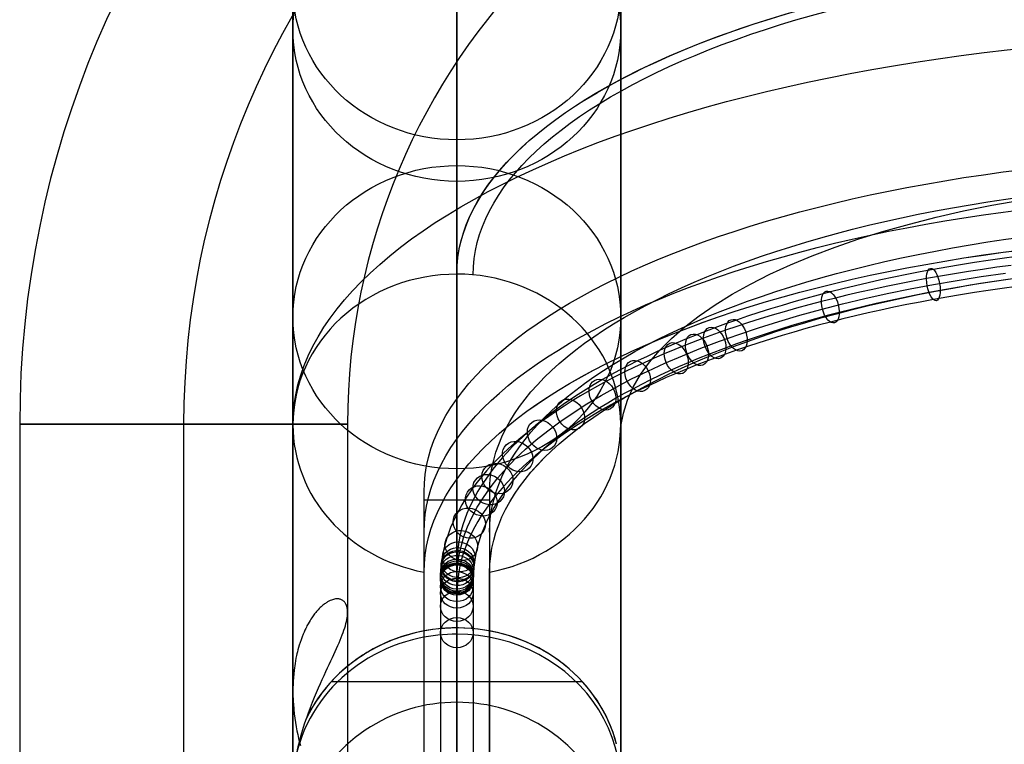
# Model space of a CAD drawing. Extents: x 5734 to 6364, y 72 to 847.
# Tile 15 of 26: x 5734 to 5824, y 728 to 794. Entities that reach past the tile are written whole.
import ezdxf

# ---------------------------------------------------------------- set-up
doc = ezdxf.new("R2010")
doc.units = 0
for name, color, linetype in [('MIDOLLINO', 7, 'CONTINUOUS'), ('PAGLIA', 7, 'CONTINUOUS'), ('PREDEFINITO', 7, 'CONTINUOUS')]:
    doc.layers.add(name, color=color, linetype=linetype)

msp = doc.modelspace()

# ---------------------------------------------------------------- linework, layer by layer
at = {"layer": 'MIDOLLINO'}
for p, q in [((5822.982, 772.264, 621.203), (5821.712, 772.069, 620.753)), ((5824.26, 772.448, 621.632), (5822.982, 772.264, 621.203)), ((5825.547, 772.624, 622.039), (5824.26, 772.448, 621.632)), ((5817.96, 771.433, 619.278), (5816.742, 771.205, 618.75)), ((5819.201, 771.654, 619.79), (5817.96, 771.433, 619.278)), ((5820.452, 771.866, 620.282), (5819.201, 771.654, 619.79)), ((5821.16, 771.245, 622.628), (5819.874, 771.037, 622.147)), ((5821.712, 772.069, 620.753), (5820.452, 771.866, 620.282)), ((5822.455, 771.442, 623.087), (5821.16, 771.245, 622.628)), ((5823.759, 771.631, 623.524), (5822.455, 771.442, 623.087)), ((5825.071, 771.81, 623.939), (5823.759, 771.631, 623.524)), ((5813.152, 770.471, 617.048), (5811.979, 770.21, 616.442)), ((5814.338, 770.725, 617.635), (5813.152, 770.471, 617.048)), ((5815.534, 770.969, 618.203), (5814.338, 770.725, 617.635)), ((5816.089, 770.363, 620.585), (5814.858, 770.122, 620.026)), ((5816.742, 771.205, 618.75), (5815.534, 770.969, 618.203)), ((5817.332, 770.595, 621.123), (5816.089, 770.363, 620.585)), ((5818.598, 770.821, 621.646), (5817.332, 770.595, 621.123)), ((5819.874, 771.037, 622.147), (5818.598, 770.821, 621.646)), ((5823.509, 770.33, 620.508), (5822.265, 770.14, 620.067)), ((5824.762, 770.511, 620.928), (5823.509, 770.33, 620.508)), ((5809.668, 769.662, 615.171), (5808.532, 769.375, 614.508)), ((5810.817, 769.94, 615.816), (5809.668, 769.662, 615.171)), ((5811.979, 770.21, 616.442), (5810.817, 769.94, 615.816)), ((5812.428, 769.614, 618.849), (5811.231, 769.347, 618.23)), ((5813.637, 769.873, 619.448), (5812.428, 769.614, 618.849)), ((5814.858, 770.122, 620.026), (5813.637, 769.873, 619.448)), ((5818.587, 769.516, 618.621), (5817.394, 769.293, 618.104)), ((5819.804, 769.733, 619.123), (5818.587, 769.516, 618.621)), ((5821.03, 769.941, 619.605), (5819.804, 769.733, 619.123)), ((5822.265, 770.14, 620.067), (5821.03, 769.941, 619.605)), ((5822.982, 769.509, 622.391), (5821.712, 769.315, 621.942)), ((5824.26, 769.694, 622.82), (5822.982, 769.509, 622.391)), ((5825.547, 769.87, 623.227), (5824.26, 769.694, 622.82)), ((5806.295, 768.778, 613.122), (5805.197, 768.467, 612.402)), ((5807.407, 769.08, 613.824), (5806.295, 768.778, 613.122)), ((5808.532, 769.375, 614.508), (5807.407, 769.08, 613.824)), ((5808.874, 768.788, 616.934), (5807.715, 768.496, 616.257)), ((5810.047, 769.072, 617.592), (5808.874, 768.788, 616.934)), ((5811.231, 769.347, 618.23), (5810.047, 769.072, 617.592)), ((5813.876, 768.574, 616.436), (5812.726, 768.317, 615.842)), ((5815.038, 768.822, 617.011), (5813.876, 768.574, 616.436)), ((5816.21, 769.062, 617.568), (5815.038, 768.822, 617.011)), ((5817.394, 769.293, 618.104), (5816.21, 769.062, 617.568)), ((5817.96, 768.678, 620.466), (5816.742, 768.451, 619.939)), ((5819.201, 768.9, 620.979), (5817.96, 768.678, 620.466)), ((5820.452, 769.112, 621.471), (5819.201, 768.9, 620.979)), ((5821.712, 769.315, 621.942), (5820.452, 769.112, 621.471)), ((5803.045, 767.822, 610.907), (5801.991, 767.488, 610.133)), ((5804.114, 768.148, 611.663), (5803.045, 767.822, 610.907)), ((5805.197, 768.467, 612.402), (5804.114, 768.148, 611.663)), ((5805.434, 767.887, 614.844), (5804.314, 767.57, 614.109)), ((5806.568, 768.196, 615.56), (5805.434, 767.887, 614.844)), ((5807.715, 768.496, 616.257), (5806.568, 768.196, 615.56)), ((5810.462, 767.78, 614.597), (5809.348, 767.5, 613.946)), ((5811.588, 768.053, 615.229), (5810.462, 767.78, 614.597)), ((5812.726, 768.317, 615.842), (5811.588, 768.053, 615.229)), ((5813.152, 767.717, 618.237), (5811.979, 767.455, 617.63)), ((5814.338, 767.97, 618.824), (5813.152, 767.717, 618.237)), ((5815.534, 768.215, 619.391), (5814.338, 767.97, 618.824)), ((5816.742, 768.451, 619.939), (5815.534, 768.215, 619.391)), ((5799.93, 766.798, 608.534), (5798.933, 766.446, 607.718)), ((5800.953, 767.147, 609.342), (5799.93, 766.798, 608.534)), ((5801.991, 767.488, 610.133), (5800.953, 767.147, 609.342)), ((5802.119, 766.912, 612.585), (5801.044, 766.572, 611.795)), ((5803.209, 767.245, 613.356), (5802.119, 766.912, 612.585)), ((5804.314, 767.57, 614.109), (5803.209, 767.245, 613.356)), ((5807.156, 766.914, 612.588), (5806.08, 766.609, 611.882)), ((5808.246, 767.211, 613.276), (5807.156, 766.914, 612.588)), ((5809.348, 767.5, 613.946), (5808.246, 767.211, 613.276)), ((5809.668, 766.907, 616.36), (5808.532, 766.621, 615.696)), ((5810.817, 767.185, 617.004), (5809.668, 766.907, 616.36)), ((5811.979, 767.455, 617.63), (5810.817, 767.185, 617.004)), ((5797.952, 766.087, 606.885), (5796.321, 765.461, 605.433)), ((5798.941, 765.868, 610.164), (5797.924, 765.509, 609.331)), ((5798.933, 766.446, 607.718), (5797.952, 766.087, 606.885)), ((5799.985, 766.224, 610.989), (5798.941, 765.868, 610.164)), ((5801.044, 766.572, 611.795), (5799.985, 766.224, 610.989)), ((5803.971, 765.977, 610.418), (5802.938, 765.65, 609.66)), ((5805.019, 766.297, 611.159), (5803.971, 765.977, 610.418)), ((5806.08, 766.609, 611.882), (5805.019, 766.297, 611.159)), ((5806.295, 766.023, 614.31), (5805.197, 765.712, 613.59)), ((5807.407, 766.326, 615.012), (5806.295, 766.023, 614.31)), ((5808.532, 766.621, 615.696), (5807.407, 766.326, 615.012)), ((5795.367, 765.076, 604.541), (5794.429, 764.685, 603.634)), ((5796.924, 765.142, 608.482), (5795.261, 764.504, 607.001)), ((5796.321, 765.461, 605.433), (5795.367, 765.076, 604.541)), ((5797.924, 765.509, 609.331), (5796.924, 765.142, 608.482)), ((5800.918, 764.974, 608.092), (5799.941, 764.629, 607.292)), ((5801.921, 765.316, 608.884), (5800.918, 764.974, 608.092)), ((5802.938, 765.65, 609.66), (5801.921, 765.316, 608.884)), ((5803.045, 765.067, 612.095), (5801.991, 764.734, 611.322)), ((5804.114, 765.394, 612.852), (5803.045, 765.067, 612.095)), ((5805.197, 765.712, 613.59), (5804.114, 765.394, 612.852)), ((5793.519, 764.291, 602.721), (5792.626, 763.89, 601.793)), ((5794.288, 764.111, 606.092), (5793.332, 763.713, 605.168)), ((5794.429, 764.685, 603.634), (5793.519, 764.291, 602.721)), ((5795.261, 764.504, 607.001), (5794.288, 764.111, 606.092)), ((5798.98, 764.277, 606.476), (5797.382, 763.663, 605.053)), ((5799.93, 764.044, 609.723), (5798.933, 763.692, 608.906)), ((5799.941, 764.629, 607.292), (5798.98, 764.277, 606.476)), ((5800.953, 764.392, 610.531), (5799.93, 764.044, 609.723)), ((5801.991, 764.734, 611.322), (5800.953, 764.392, 610.531)), ((5791.752, 763.483, 600.85), (5790.897, 763.07, 599.892)), ((5792.403, 763.311, 604.236), (5791.493, 762.902, 603.289)), ((5792.626, 763.89, 601.793), (5791.752, 763.483, 600.85)), ((5793.332, 763.713, 605.168), (5792.403, 763.311, 604.236)), ((5796.446, 763.286, 604.179), (5795.527, 762.902, 603.29)), ((5797.952, 763.332, 608.073), (5796.321, 762.706, 606.621)), ((5797.382, 763.663, 605.053), (5796.446, 763.286, 604.179)), ((5798.933, 763.692, 608.906), (5797.952, 763.332, 608.073)), ((5789.249, 762.228, 597.939), (5788.454, 761.798, 596.941)), ((5790.063, 762.652, 598.922), (5789.249, 762.228, 597.939)), ((5790.601, 762.487, 602.327), (5789.728, 762.066, 601.349)), ((5790.897, 763.07, 599.892), (5790.063, 762.652, 598.922)), ((5791.493, 762.902, 603.289), (5790.601, 762.487, 602.327)), ((5794.634, 762.516, 602.394), (5793.759, 762.124, 601.485)), ((5795.367, 762.321, 605.73), (5794.429, 761.93, 604.823)), ((5795.527, 762.902, 603.29), (5794.634, 762.516, 602.394)), ((5796.321, 762.706, 606.621), (5795.367, 762.321, 605.73)), ((5787.68, 761.362, 595.931), (5786.917, 760.916, 594.897)), ((5788.454, 761.798, 596.941), (5787.68, 761.362, 595.931)), ((5788.877, 761.639, 600.36), (5788.046, 761.206, 599.356)), ((5789.728, 762.066, 601.349), (5788.877, 761.639, 600.36)), ((5792.066, 761.321, 599.623), (5791.249, 760.911, 598.673)), ((5792.903, 761.725, 600.561), (5792.066, 761.321, 599.623)), ((5793.519, 761.536, 603.909), (5792.626, 761.136, 602.981)), ((5793.759, 762.124, 601.485), (5792.903, 761.725, 600.561)), ((5794.429, 761.93, 604.823), (5793.519, 761.536, 603.909)), ((5786.175, 760.464, 593.851), (5785.453, 760.008, 592.792)), ((5786.917, 760.916, 594.897), (5786.175, 760.464, 593.851)), ((5787.235, 760.767, 598.339), (5786.445, 760.322, 597.308)), ((5788.046, 761.206, 599.356), (5787.235, 760.767, 598.339)), ((5790.451, 760.495, 597.709), (5789.673, 760.074, 596.733)), ((5791.249, 760.911, 598.673), (5790.451, 760.495, 597.709)), ((5791.752, 760.729, 602.038), (5790.897, 760.316, 601.08)), ((5792.626, 761.136, 602.981), (5791.752, 760.729, 602.038)), ((5784.752, 759.546, 591.722), (5784.068, 759.078, 590.637)), ((5785.453, 760.008, 592.792), (5784.752, 759.546, 591.722)), ((5785.667, 759.867, 596.253), (5784.911, 759.407, 595.186)), ((5786.445, 760.322, 597.308), (5785.667, 759.867, 596.253)), ((5788.914, 759.647, 595.743), (5788.166, 759.21, 594.729)), ((5789.673, 760.074, 596.733), (5788.914, 759.647, 595.743)), ((5790.063, 759.897, 600.11), (5789.249, 759.473, 599.127)), ((5790.897, 760.316, 601.08), (5790.063, 759.897, 600.11)), ((5783.406, 758.605, 589.541), (5782.765, 758.128, 588.434)), ((5784.068, 759.078, 590.637), (5783.406, 758.605, 589.541)), ((5784.175, 758.941, 594.107), (5783.46, 758.471, 593.016)), ((5784.911, 759.407, 595.186), (5784.175, 758.941, 594.107)), ((5787.439, 758.767, 593.703), (5786.731, 758.319, 592.665)), ((5787.68, 758.607, 597.119), (5786.917, 758.161, 596.085)), ((5788.166, 759.21, 594.729), (5787.439, 758.767, 593.703)), ((5788.454, 759.043, 598.13), (5787.68, 758.607, 597.119)), ((5789.249, 759.473, 599.127), (5788.454, 759.043, 598.13)), ((5782.763, 757.993, 591.91), (5782.088, 757.511, 590.792)), ((5782.765, 758.128, 588.434), (5782.147, 757.645, 587.316)), ((5783.46, 758.471, 593.016), (5782.763, 757.993, 591.91)), ((5786.044, 757.867, 591.616), (5785.374, 757.408, 590.552)), ((5786.175, 757.71, 595.039), (5785.453, 757.253, 593.98)), ((5786.731, 758.319, 592.665), (5786.044, 757.867, 591.616)), ((5786.917, 758.161, 596.085), (5786.175, 757.71, 595.039)), ((5781.434, 757.024, 589.663), (5780.803, 756.532, 588.523)), ((5781.556, 757.163, 586.198), (5780.987, 756.676, 585.07)), ((5782.088, 757.511, 590.792), (5781.434, 757.024, 589.663)), ((5782.147, 757.645, 587.316), (5781.556, 757.163, 586.198)), ((5784.724, 756.944, 589.478), (5784.096, 756.476, 588.393)), ((5785.374, 757.408, 590.552), (5784.724, 756.944, 589.478)), ((5785.453, 757.253, 593.98), (5784.752, 756.791, 592.91)), ((5780.2, 756.04, 587.382), (5779.62, 755.544, 586.231)), ((5780.442, 756.186, 583.932), (5779.919, 755.691, 582.786)), ((5780.803, 756.532, 588.523), (5780.2, 756.04, 587.382)), ((5780.987, 756.676, 585.07), (5780.442, 756.186, 583.932)), ((5783.49, 756.004, 587.298), (5782.911, 755.531, 586.202)), ((5784.068, 756.323, 591.825), (5783.406, 755.85, 590.729)), ((5784.096, 756.476, 588.393), (5783.49, 756.004, 587.298)), ((5784.752, 756.791, 592.91), (5784.068, 756.323, 591.825)), ((5779.063, 755.043, 585.07), (5778.53, 754.538, 583.9)), ((5779.42, 755.194, 581.634), (5778.945, 754.694, 580.474)), ((5779.62, 755.544, 586.231), (5779.063, 755.043, 585.07)), ((5779.919, 755.691, 582.786), (5779.42, 755.194, 581.634)), ((5782.354, 755.055, 585.097), (5781.82, 754.574, 583.983)), ((5782.765, 755.373, 589.622), (5782.147, 754.891, 588.505)), ((5782.911, 755.531, 586.202), (5782.354, 755.055, 585.097)), ((5783.406, 755.85, 590.729), (5782.765, 755.373, 589.622)), ((5778.53, 754.538, 583.9), (5778.021, 754.031, 582.725)), ((5778.493, 754.19, 579.306), (5778.063, 753.683, 578.13)), ((5778.945, 754.694, 580.474), (5778.493, 754.19, 579.306)), ((5781.556, 754.408, 587.386), (5780.987, 753.922, 586.258)), ((5781.82, 754.574, 583.983), (5781.308, 754.09, 582.86)), ((5782.147, 754.891, 588.505), (5781.556, 754.408, 587.386)), ((5777.536, 753.52, 581.541), (5777.075, 753.007, 580.35)), ((5778.021, 754.031, 582.725), (5777.536, 753.52, 581.541)), ((5778.063, 753.683, 578.13), (5777.654, 753.17, 576.941)), ((5780.442, 753.431, 585.121), (5779.919, 752.937, 583.974)), ((5780.82, 753.603, 581.731), (5780.354, 753.112, 580.595)), ((5780.987, 753.922, 586.258), (5780.442, 753.431, 585.121)), ((5781.308, 754.09, 582.86), (5780.82, 753.603, 581.731)), ((5776.637, 752.49, 579.151), (5776.22, 751.967, 577.939)), ((5777.267, 752.654, 575.745), (5776.579, 751.64, 573.395)), ((5777.075, 753.007, 580.35), (5776.637, 752.49, 579.151)), ((5777.654, 753.17, 576.941), (5777.267, 752.654, 575.745)), ((5779.42, 752.44, 582.822), (5778.945, 751.939, 581.662)), ((5779.919, 752.937, 583.974), (5779.42, 752.44, 582.822)), ((5779.911, 752.619, 579.45), (5779.489, 752.122, 578.298)), ((5780.354, 753.112, 580.595), (5779.911, 752.619, 579.45)), ((5775.826, 751.441, 576.72), (5775.124, 750.407, 574.324)), ((5776.22, 751.967, 577.939), (5775.826, 751.441, 576.72)), ((5776.579, 751.64, 573.395), (5776.271, 751.135, 572.224)), ((5778.493, 751.435, 580.494), (5778.063, 750.928, 579.319)), ((5778.945, 751.939, 581.662), (5778.493, 751.435, 580.494)), ((5779.088, 751.618, 577.132), (5778.709, 751.112, 575.959)), ((5779.489, 752.122, 578.298), (5779.088, 751.618, 577.132)), ((5775.986, 750.627, 571.047), (5775.724, 750.118, 569.866)), ((5776.271, 751.135, 572.224), (5775.986, 750.627, 571.047)), ((5778.063, 750.928, 579.319), (5777.654, 750.415, 578.129)), ((5778.709, 751.112, 575.959), (5778.034, 750.119, 573.655)), ((5774.81, 749.892, 573.129), (5774.519, 749.374, 571.929)), ((5775.124, 750.407, 574.324), (5774.81, 749.892, 573.129)), ((5775.484, 749.607, 568.681), (5775.268, 749.095, 567.495)), ((5775.724, 750.118, 569.866), (5775.484, 749.607, 568.681)), ((5777.267, 749.899, 576.933), (5776.579, 748.886, 574.584)), ((5777.654, 750.415, 578.129), (5777.267, 749.899, 576.933)), ((5777.733, 749.623, 572.507), (5777.453, 749.126, 571.354)), ((5778.034, 750.119, 573.655), (5777.733, 749.623, 572.507)), ((5774.251, 748.854, 570.724), (5774.007, 748.333, 569.515)), ((5774.519, 749.374, 571.929), (5774.251, 748.854, 570.724)), ((5775.268, 749.095, 567.495), (5775.075, 748.582, 566.305)), ((5776.579, 748.886, 574.584), (5776.271, 748.38, 573.412)), ((5777.453, 749.126, 571.354), (5777.196, 748.627, 570.197)), ((5773.786, 747.81, 568.304), (5773.589, 747.287, 567.09)), ((5774.007, 748.333, 569.515), (5773.786, 747.81, 568.304)), ((5774.905, 748.067, 565.112), (5774.758, 747.552, 563.917)), ((5775.075, 748.582, 566.305), (5774.905, 748.067, 565.112)), ((5775.986, 747.873, 572.235), (5775.724, 747.363, 571.054)), ((5776.271, 748.38, 573.412), (5775.986, 747.873, 572.235)), ((5776.961, 748.126, 569.036), (5776.749, 747.625, 567.874)), ((5777.196, 748.627, 570.197), (5776.961, 748.126, 569.036)), ((5773.589, 747.287, 567.09), (5773.416, 746.762, 565.873)), ((5774.634, 747.032, 562.712), (5774.532, 746.511, 561.506)), ((5774.758, 747.552, 563.917), (5774.634, 747.032, 562.712)), ((5775.724, 747.363, 571.054), (5775.484, 746.852, 569.87)), ((5776.56, 747.122, 566.709), (5776.394, 746.618, 565.54)), ((5776.749, 747.625, 567.874), (5776.56, 747.122, 566.709)), ((5773.266, 746.236, 564.654), (5773.139, 745.705, 563.424)), ((5773.416, 746.762, 565.873), (5773.266, 746.236, 564.654)), ((5774.532, 746.511, 561.506), (5774.41, 745.606, 559.407)), ((5775.268, 746.34, 568.683), (5775.075, 745.827, 567.493)), ((5775.484, 746.852, 569.87), (5775.268, 746.34, 568.683)), ((5776.25, 746.113, 564.369), (5776.128, 745.604, 563.188)), ((5776.394, 746.618, 565.54), (5776.25, 746.113, 564.369)), ((5773.036, 745.175, 562.194), (5772.911, 744.251, 560.053)), ((5773.139, 745.705, 563.424), (5773.036, 745.175, 562.194)), ((5774.41, 745.606, 559.407), (5774.357, 744.498, 556.839)), ((5774.905, 745.313, 566.301), (5774.758, 744.797, 565.105)), ((5775.075, 745.827, 567.493), (5774.905, 745.313, 566.301)), ((5776.029, 745.093, 562.006), (5775.909, 744.206, 559.949)), ((5776.128, 745.604, 563.188), (5776.029, 745.093, 562.006)), ((5772.911, 744.251, 560.053), (5772.857, 743.124, 557.44)), ((5774.357, 744.498, 556.839), (5774.354, 635.919, 305.136)), ((5774.634, 744.277, 563.901), (5774.532, 743.757, 562.694)), ((5774.758, 744.797, 565.105), (5774.634, 744.277, 563.901)), ((5775.909, 744.206, 559.949), (5775.857, 743.118, 557.426)), ((5774.532, 743.757, 562.694), (5774.41, 742.851, 560.595)), ((5772.857, 743.124, 557.44), (5772.854, 634.542, 305.731)), ((5774.41, 742.851, 560.595), (5774.357, 741.744, 558.027)), ((5775.857, 743.118, 557.426), (5775.854, 634.542, 305.731)), ((5774.357, 741.744, 558.027), (5774.354, 633.164, 306.325))]:
    msp.add_line(p, q, dxfattribs=at)
at = {"layer": 'MIDOLLINO', "extrusion": (0.908219, 0.165764, 0.384266)}
msp.add_circle((-287.071, -1680.161, 5649.826), 1.5, dxfattribs=at)
at = {"layer": 'MIDOLLINO', "extrusion": (0.838916, 0.21558, 0.499746)}
msp.add_circle((-701.844, -2374.186, 5345.827), 1.5, dxfattribs=at)
at = {"layer": 'MIDOLLINO', "extrusion": (0.752138, 0.26103, 0.605105)}
msp.add_circle((-1178.494, -2982.473, 4930.73), 1.5, dxfattribs=at)
at = {"layer": 'MIDOLLINO', "extrusion": (0.728227, 0.271459, 0.629282)}
msp.add_circle((-1308.613, -3114.708, 4812.087), 1.5, dxfattribs=at)
at = {"layer": 'MIDOLLINO', "extrusion": (0.681813, 0.289755, 0.671694)}
msp.add_circle((-1563.83, -3334.936, 4577.748), 1.5, dxfattribs=at)
at = {"layer": 'MIDOLLINO', "extrusion": (0.707384, 0.279973, 0.649018)}
msp.add_circle((-1422.646, -3219.358, 4707.467), 1.5, dxfattribs=at)
at = {"layer": 'MIDOLLINO', "extrusion": (0.626873, 0.308607, 0.715396)}
msp.add_circle((-1874.327, -3537.908, 4294.805), 1.5, dxfattribs=at)
at = {"layer": 'MIDOLLINO', "extrusion": (0.568222, 0.325938, 0.755571)}
msp.add_circle((-2220.513, -3688.211, 3987.113), 1.5, dxfattribs=at)
at = {"layer": 'MIDOLLINO', "extrusion": (0.50821, 0.341131, 0.790792)}
msp.add_circle((-2594.491, -3769.806, 3666.905), 1.5, dxfattribs=at)
at = {"layer": 'MIDOLLINO', "extrusion": (0.444835, 0.354749, 0.822359)}
msp.add_circle((-3013.865, -3770.857, 3323.862), 1.5, dxfattribs=at)
at = {"layer": 'MIDOLLINO', "extrusion": (0.377643, 0.366766, 0.850217)}
msp.add_circle((-3485.755, -3664.955, 2955.401), 1.5, dxfattribs=at)
at = {"layer": 'MIDOLLINO', "extrusion": (0.309738, 0.376617, 0.873053)}
msp.add_circle((-3984.825, -3429.37, 2578.274), 1.5, dxfattribs=at)
at = {"layer": 'MIDOLLINO', "extrusion": (0.276223, 0.380686, 0.882485)}
msp.add_circle((-4234.803, -3259.71, 2390.427), 1.5, dxfattribs=at)
at = {"layer": 'MIDOLLINO', "extrusion": (0.242896, 0.384234, 0.890711)}
msp.add_circle((-4481.865, -3053.274, 2202.643), 1.5, dxfattribs=at)
at = {"layer": 'MIDOLLINO', "extrusion": (0.173757, 0.390071, 0.904242)}
msp.add_circle((-4971.278, -2499.975, 1810.154), 1.5, dxfattribs=at)
at = {"layer": 'MIDOLLINO', "extrusion": (0.103254, 0.393979, 0.913301)}
msp.add_circle((-5396.934, -1766.375, 1405.811), 1.5, dxfattribs=at)
at = {"layer": 'MIDOLLINO', "extrusion": (0.050829, 0.395584, 0.917022)}
msp.add_circle((-5632.471, -1128.407, 1102.392), 1.5, dxfattribs=at)
at = {"layer": 'MIDOLLINO', "extrusion": (0.068284, 0.395172, 0.916066)}
msp.add_circle((-5563.332, -1347.919, 1203.683), 1.5, dxfattribs=at)
at = {"layer": 'MIDOLLINO', "extrusion": (0.024914, 0.395973, 0.917924)}
msp.add_circle((-5716.275, -792.455, 951.747), 1.5, dxfattribs=at)
at = {"layer": 'MIDOLLINO', "extrusion": (0.038016, 0.39581, 0.917545)}
msp.add_circle((-5676.806, -963.609, 1027.919), 1.5, dxfattribs=at)
at = {"layer": 'MIDOLLINO', "extrusion": (0.042232, 0.395743, 0.91739)}
msp.add_circle((-5662.836, -1018.139, 1052.415), 1.5, dxfattribs=at)
at = {"layer": 'MIDOLLINO', "extrusion": (0.014368, 0.396055, 0.918114)}
msp.add_circle((-5743.613, -653.109, 890.167), 1.5, dxfattribs=at)
at = {"layer": 'MIDOLLINO', "extrusion": (0.01015, 0.396076, 0.918162)}
msp.add_circle((-5753.423, -597.042, 865.422), 1.5, dxfattribs=at)
at = {"layer": 'MIDOLLINO', "extrusion": (0.006694, 0.396087, 0.918188)}
msp.add_circle((-5760.974, -550.999, 845.065), 1.5, dxfattribs=at)
at = {"layer": 'MIDOLLINO', "extrusion": (0.005022, 0.396091, 0.918197)}
msp.add_circle((-5764.471, -528.682, 835.176), 1.5, dxfattribs=at)
at = {"layer": 'MIDOLLINO', "extrusion": (0.002702, 0.396095, 0.918206)}
msp.add_circle((-5769.153, -497.686, 821.546), 1.5, dxfattribs=at)
at = {"layer": 'MIDOLLINO', "extrusion": (3.14362e-05, 0.396096, 0.918209)}
msp.add_circle((-5774.296, -461.964, 804.607), 1.5, dxfattribs=at)
at = {"layer": 'MIDOLLINO', "extrusion": (0.000165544, 0.396096, 0.918209)}
msp.add_circle((-5774.045, -463.759, 803.86), 1.5, dxfattribs=at)
at = {"layer": 'MIDOLLINO', "extrusion": (-2.90536e-05, 0.396096, 0.918209)}
msp.add_circle((-5774.409, -461.154, 799.693), 1.5, dxfattribs=at)
at = {"layer": 'MIDOLLINO', "extrusion": (7.81848e-05, 0.396096, 0.918209)}
msp.add_circle((-5774.209, -462.59, 794.225), 1.5, dxfattribs=at)
at = {"layer": 'PAGLIA', "color": 2}
for p, q in [((5817.959, 770.056, 619.872), (5820.122, 770.434, 620.749)), ((5820.122, 770.434, 620.749), (5822.316, 770.786, 621.565)), ((5822.316, 770.786, 621.565), (5824.54, 771.11, 622.317)), ((5813.734, 769.22, 617.934), (5815.83, 769.651, 618.933)), ((5815.83, 769.651, 618.933), (5817.959, 770.056, 619.872)), ((5809.652, 768.28, 615.756), (5811.674, 768.763, 616.875)), ((5811.674, 768.763, 616.875), (5813.734, 769.22, 617.934)), ((5805.726, 767.241, 613.346), (5807.669, 767.773, 614.58)), ((5807.669, 767.773, 614.58), (5809.652, 768.28, 615.756)), ((5803.824, 766.684, 612.055), (5805.726, 767.241, 613.346)), ((5800.153, 765.498, 609.307), (5801.966, 766.103, 610.709)), ((5801.966, 766.103, 610.709), (5803.824, 766.684, 612.055)), ((5798.386, 764.87, 607.852), (5800.153, 765.498, 609.307)), ((5794.99, 763.543, 604.775), (5796.667, 764.219, 606.342)), ((5796.667, 764.219, 606.342), (5798.386, 764.87, 607.852)), ((5793.379, 762.852, 603.172), (5794.99, 763.543, 604.775)), ((5791.832, 762.144, 601.532), (5793.379, 762.852, 603.172)), ((5788.921, 760.675, 598.127), (5790.347, 761.419, 599.851)), ((5790.347, 761.419, 599.851), (5791.832, 762.144, 601.532)), ((5787.553, 759.912, 596.357), (5788.921, 760.675, 598.127)), ((5786.241, 759.128, 594.54), (5787.553, 759.912, 596.357)), ((5784.981, 758.322, 592.671), (5786.241, 759.128, 594.54)), ((5783.786, 757.502, 590.769), (5784.981, 758.322, 592.671)), ((5782.664, 756.673, 588.848), (5783.786, 757.502, 590.769)), ((5781.614, 755.835, 586.905), (5782.664, 756.673, 588.848)), ((5780.635, 754.986, 584.937), (5781.614, 755.835, 586.905)), ((5778.884, 753.25, 580.915), (5779.726, 754.125, 582.941)), ((5779.726, 754.125, 582.941), (5780.635, 754.986, 584.937)), ((5778.109, 752.362, 578.854), (5778.884, 753.25, 580.915)), ((5777.4, 751.457, 576.757), (5778.109, 752.362, 578.854)), ((5776.777, 750.569, 574.698), (5777.4, 751.457, 576.757)), ((5776.226, 749.679, 572.637), (5776.777, 750.569, 574.698)), ((5775.747, 748.788, 570.571), (5776.226, 749.679, 572.637)), ((5775.339, 747.893, 568.497), (5775.747, 748.788, 570.571)), ((5775.003, 746.994, 566.412), (5775.339, 747.893, 568.497)), ((5774.736, 746.089, 564.314), (5775.003, 746.994, 566.412)), ((5774.54, 745.177, 562.199), (5774.736, 746.089, 564.314)), ((5774.413, 744.256, 560.065), (5774.54, 745.177, 562.199)), ((5774.371, 743.667, 558.699), (5774.413, 744.256, 560.065)), ((5774.354, 634.542, 305.731), (5774.371, 743.667, 558.699))]:
    msp.add_line(p, q, dxfattribs=at)
at = {"layer": 'PREDEFINITO', "color": 59}
for p, q in [((5774.352, 807.247, 236.934), (5774.352, 738.064, 405.345)), ((5774.352, 799.869, 175.942), (5774.352, 783.297, 216.285)), ((5759.352, 797.171, 221.985), (5759.352, 793.372, 231.235)), ((5789.352, 797.171, 221.985), (5789.352, 793.372, 231.235)), ((5759.352, 793.372, 231.235), (5759.352, 724.19, 399.646)), ((5789.352, 793.372, 231.235), (5789.352, 724.19, 399.646)), ((5774.352, 783.297, 216.285), (5774.352, 779.497, 225.535)), ((5774.352, 779.497, 225.535), (5774.352, 710.315, 393.946)), ((5774.351, 771.006, 546.355), (5774.351, 738.635, 471.315)), ((5774.352, 738.635, 471.315), (5774.352, 771.006, 546.355)), ((5774.353, 738.635, 471.315), (5774.353, 771.006, 546.355)), ((5759.351, 757.232, 552.296), (5759.351, 732.904, 495.9)), ((5789.353, 648.306, 299.789), (5789.353, 757.232, 552.296)), ((5771.353, 743.738, 558.118), (5771.353, 751.083, 554.949)), ((5771.353, 718.712, 479.909), (5771.353, 751.083, 554.949)), ((5777.351, 751.083, 554.949), (5777.351, 718.712, 479.909)), ((5777.351, 751.083, 554.949), (5777.351, 743.738, 558.118)), ((5771.353, 750.346, 553.239), (5777.351, 750.346, 553.239)), ((5771.351, 634.811, 305.61), (5771.351, 743.738, 558.118)), ((5771.351, 743.738, 558.118), (5771.351, 743.738, 558.118)), ((5771.351, 634.811, 305.61), (5771.351, 743.738, 558.118)), ((5771.351, 743.738, 558.118), (5771.351, 743.738, 558.118)), ((5771.351, 743.738, 558.118), (5771.351, 743.738, 558.118)), ((5771.351, 634.811, 305.61), (5771.353, 743.738, 558.118)), ((5777.351, 743.738, 558.118), (5777.352, 634.811, 305.61)), ((5777.352, 634.811, 305.61), (5777.353, 743.738, 558.118)), ((5777.353, 743.738, 558.118), (5777.352, 634.811, 305.61)), ((5777.353, 743.738, 558.118), (5777.353, 743.738, 558.118)), ((5777.353, 743.738, 558.118), (5777.353, 743.738, 558.118)), ((5777.353, 743.738, 558.118), (5777.353, 743.738, 558.118)), ((5762.019, 740.649, 492.292), (5761.936, 740.574, 492.427)), ((5762.1, 740.717, 492.16), (5762.019, 740.649, 492.292)), ((5762.177, 740.779, 492.031), (5762.1, 740.717, 492.16)), ((5762.251, 740.835, 491.904), (5762.177, 740.779, 492.031)), ((5762.322, 740.886, 491.779), (5762.251, 740.835, 491.904)), ((5762.391, 740.933, 491.656), (5762.322, 740.886, 491.779)), ((5762.458, 740.976, 491.535), (5762.391, 740.933, 491.656)), ((5762.522, 741.015, 491.415), (5762.458, 740.976, 491.535)), ((5762.585, 741.051, 491.297), (5762.522, 741.015, 491.415)), ((5762.645, 741.083, 491.18), (5762.585, 741.051, 491.297)), ((5762.704, 741.112, 491.064), (5762.645, 741.083, 491.18)), ((5762.761, 741.139, 490.95), (5762.704, 741.112, 491.064)), ((5762.87, 741.184, 490.724), (5762.761, 741.139, 490.95)), ((5762.973, 741.221, 490.502), (5762.87, 741.184, 490.724)), ((5763.071, 741.25, 490.284), (5762.973, 741.221, 490.502)), ((5763.164, 741.271, 490.069), (5763.071, 741.25, 490.284)), ((5763.251, 741.285, 489.857), (5763.164, 741.271, 490.069)), ((5763.334, 741.294, 489.648), (5763.251, 741.285, 489.857)), ((5763.412, 741.296, 489.442), (5763.334, 741.294, 489.648)), ((5763.487, 741.294, 489.238), (5763.412, 741.296, 489.442)), ((5763.557, 741.287, 489.036), (5763.487, 741.294, 489.238)), ((5763.624, 741.275, 488.836), (5763.557, 741.287, 489.036)), ((5763.686, 741.259, 488.638), (5763.624, 741.275, 488.836)), ((5763.746, 741.239, 488.441), (5763.686, 741.259, 488.638)), ((5763.801, 741.216, 488.246), (5763.746, 741.239, 488.441)), ((5763.854, 741.188, 488.053), (5763.801, 741.216, 488.246)), ((5763.904, 741.158, 487.861), (5763.854, 741.188, 488.053)), ((5763.95, 741.125, 487.67), (5763.904, 741.158, 487.861)), ((5763.994, 741.089, 487.48), (5763.95, 741.125, 487.67)), ((5764.035, 741.05, 487.292), (5763.994, 741.089, 487.48)), ((5764.073, 741.009, 487.105), (5764.035, 741.05, 487.292)), ((5764.109, 740.965, 486.918), (5764.073, 741.009, 487.105)), ((5764.142, 740.918, 486.733), (5764.109, 740.965, 486.918)), ((5764.172, 740.87, 486.549), (5764.142, 740.918, 486.733)), ((5764.2, 740.819, 486.366), (5764.172, 740.87, 486.549)), ((5764.248, 740.71, 486.002), (5764.2, 740.819, 486.366)), ((5764.287, 740.593, 485.642), (5764.248, 740.71, 486.002)), ((5764.316, 740.468, 485.286), (5764.287, 740.593, 485.642)), ((5761.212, 739.749, 493.498), (5761.145, 739.654, 493.589)), ((5761.276, 739.835, 493.41), (5761.212, 739.749, 493.498)), ((5761.337, 739.916, 493.324), (5761.276, 739.835, 493.41)), ((5761.396, 739.991, 493.241), (5761.337, 739.916, 493.324)), ((5761.452, 740.061, 493.16), (5761.396, 739.991, 493.241)), ((5761.507, 740.126, 493.081), (5761.452, 740.061, 493.16)), ((5761.56, 740.188, 493.003), (5761.507, 740.126, 493.081)), ((5761.661, 740.299, 492.853), (5761.56, 740.188, 493.003)), ((5761.756, 740.4, 492.707), (5761.661, 740.299, 492.853)), ((5761.848, 740.491, 492.565), (5761.756, 740.4, 492.707)), ((5761.936, 740.574, 492.427), (5761.848, 740.491, 492.565)), ((5764.311, 739.568, 483.212), (5764.332, 739.735, 483.55)), ((5764.337, 740.336, 484.933), (5764.316, 740.468, 485.286)), ((5764.332, 739.735, 483.55), (5764.346, 739.895, 483.892)), ((5764.348, 740.196, 484.583), (5764.337, 740.336, 484.933)), ((5764.346, 739.895, 483.892), (5764.351, 740.049, 484.236)), ((5764.351, 740.049, 484.236), (5764.348, 740.196, 484.583)), ((5760.639, 738.815, 494.249), (5760.582, 738.703, 494.32)), ((5760.742, 739.006, 494.118), (5760.639, 738.815, 494.249)), ((5760.836, 739.171, 493.998), (5760.742, 739.006, 494.118)), ((5760.922, 739.313, 493.887), (5760.836, 739.171, 493.998)), ((5761.001, 739.439, 493.783), (5760.922, 739.313, 493.887)), ((5761.075, 739.551, 493.684), (5761.001, 739.439, 493.783)), ((5761.145, 739.654, 493.589), (5761.075, 739.551, 493.684)), ((5764.09, 738.635, 481.563), (5764.149, 738.835, 481.887)), ((5764.149, 738.835, 481.887), (5764.201, 739.029, 482.214)), ((5764.201, 739.029, 482.214), (5764.246, 739.215, 482.543)), ((5764.246, 739.215, 482.543), (5764.282, 739.395, 482.876)), ((5764.282, 739.395, 482.876), (5764.311, 739.568, 483.212)), ((5760.284, 738.053, 494.686), (5760.189, 737.813, 494.801)), ((5760.371, 738.257, 494.58), (5760.284, 738.053, 494.686)), ((5760.45, 738.43, 494.484), (5760.371, 738.257, 494.58)), ((5760.519, 738.577, 494.398), (5760.45, 738.43, 494.484)), ((5760.582, 738.703, 494.32), (5760.519, 738.577, 494.398)), ((5763.778, 737.762, 480.298), (5763.867, 737.991, 480.609)), ((5763.867, 737.991, 480.609), (5763.948, 738.213, 480.924)), ((5763.948, 738.213, 480.924), (5764.023, 738.428, 481.242)), ((5764.023, 738.428, 481.242), (5764.09, 738.635, 481.563)), ((5759.935, 737.073, 495.105), (5759.869, 736.85, 495.183)), ((5760.01, 737.31, 495.015), (5759.935, 737.073, 495.105)), ((5760.094, 737.557, 494.914), (5760.01, 737.31, 495.015)), ((5760.189, 737.813, 494.801), (5760.094, 737.557, 494.914)), ((5763.354, 736.762, 479.088), (5763.47, 737.025, 479.385)), ((5763.47, 737.025, 479.385), (5763.58, 737.279, 479.686)), ((5763.58, 737.279, 479.686), (5763.682, 737.525, 479.99)), ((5763.682, 737.525, 479.99), (5763.778, 737.762, 480.298)), ((5759.687, 736.124, 495.401), (5759.63, 735.856, 495.47)), ((5759.721, 736.276, 495.36), (5759.687, 736.124, 495.401)), ((5759.762, 736.449, 495.31), (5759.721, 736.276, 495.36)), ((5759.812, 736.641, 495.251), (5759.762, 736.449, 495.31)), ((5759.869, 736.85, 495.183), (5759.812, 736.641, 495.251)), ((5762.969, 735.918, 478.222), (5763.104, 736.21, 478.506)), ((5763.104, 736.21, 478.506), (5763.232, 736.491, 478.795)), ((5763.232, 736.491, 478.795), (5763.354, 736.762, 479.088)), ((5759.513, 735.175, 495.619), (5759.485, 734.974, 495.657)), ((5759.545, 735.386, 495.577), (5759.513, 735.175, 495.619)), ((5759.584, 735.612, 495.528), (5759.545, 735.386, 495.577)), ((5759.63, 735.856, 495.47), (5759.584, 735.612, 495.528)), ((5762.527, 734.977, 477.398), (5762.68, 735.303, 477.668)), ((5762.68, 735.303, 477.668), (5762.827, 735.616, 477.942)), ((5762.827, 735.616, 477.942), (5762.969, 735.918, 478.222)), ((5759.422, 734.423, 495.746), (5759.394, 734.088, 495.792)), ((5759.46, 734.783, 495.69), (5759.422, 734.423, 495.746)), ((5759.485, 734.974, 495.657), (5759.46, 734.783, 495.69)), ((5762.038, 733.92, 476.625), (5762.206, 734.286, 476.876)), ((5762.206, 734.286, 476.876), (5762.369, 734.638, 477.134)), ((5762.369, 734.638, 477.134), (5762.527, 734.977, 477.398)), ((5759.361, 733.471, 495.858), (5759.353, 733.185, 495.882)), ((5759.374, 733.771, 495.829), (5759.361, 733.471, 495.858)), ((5759.394, 734.088, 495.792), (5759.374, 733.771, 495.829)), ((5761.689, 733.141, 476.141), (5761.866, 733.538, 476.379)), ((5761.866, 733.538, 476.379), (5762.038, 733.92, 476.625)), ((5762.878, 733.734, 473.429), (5785.826, 733.734, 473.429)), ((5759.353, 733.185, 495.882), (5759.351, 732.909, 495.9)), ((5759.351, 732.909, 495.9), (5759.353, 732.643, 495.914)), ((5759.353, 732.643, 495.914), (5759.359, 732.387, 495.924)), ((5761.326, 732.292, 475.688), (5761.509, 732.726, 475.91)), ((5761.509, 732.726, 475.91), (5761.689, 733.141, 476.141)), ((5759.359, 732.387, 495.924), (5759.368, 732.138, 495.931)), ((5759.368, 732.138, 495.931), (5759.38, 731.897, 495.934)), ((5759.38, 731.897, 495.934), (5759.395, 731.662, 495.934)), ((5759.395, 731.662, 495.934), (5759.433, 731.211, 495.927)), ((5760.956, 731.361, 475.271), (5761.142, 731.838, 475.475)), ((5761.142, 731.838, 475.475), (5761.326, 732.292, 475.688)), ((5759.433, 731.211, 495.927), (5759.479, 730.781, 495.91)), ((5759.479, 730.781, 495.91), (5759.532, 730.371, 495.885)), ((5760.678, 730.601, 474.985), (5760.771, 730.86, 475.077)), ((5760.771, 730.86, 475.077), (5760.864, 731.114, 475.173)), ((5760.864, 731.114, 475.173), (5760.956, 731.361, 475.271)), ((5759.532, 730.371, 495.885), (5759.591, 729.976, 495.853)), ((5759.591, 729.976, 495.853), (5759.655, 729.596, 495.814)), ((5760.586, 730.335, 474.895), (5760.585, 730.338, 474.894)), ((5760.586, 730.335, 474.895), (5760.678, 730.601, 474.985)), ((5759.655, 729.596, 495.814), (5759.724, 729.229, 495.769)), ((5759.724, 729.229, 495.769), (5759.797, 728.875, 495.719)), ((5759.797, 728.875, 495.719), (5759.873, 728.529, 495.664)), ((5759.873, 728.529, 495.664), (5759.953, 728.194, 495.605)), ((5759.953, 728.194, 495.605), (5760.035, 727.87, 495.541))]:
    msp.add_line(p, q, dxfattribs=at)
at = {"layer": 'PREDEFINITO', "color": 27}
for p, q in [((5734.351, 757.272, 498.978), (5734.351, 560.223, 498.978)), ((5749.351, 757.272, 483.978), (5749.351, 560.223, 483.978)), ((5749.351, 757.272, 513.978), (5749.351, 560.223, 513.978)), ((5764.351, 757.272, 498.978), (5764.351, 749.895, 498.978)), ((5764.351, 749.895, 498.978), (5764.351, 726.101, 498.978))]:
    msp.add_line(p, q, dxfattribs=at)
at = {"layer": 'PREDEFINITO', "color": 59, "extrusion": (-1.31407e-06, -0.379982, 0.924994)}
for centre in [(5774.349, 821.747, -97.584), (5774.349, 821.747, -87.584), (5774.349, 821.747, -18.358)]:
    msp.add_circle(centre, 15, dxfattribs=at)
at = {"layer": 'PREDEFINITO', "color": 27}
for centre, radius in [((5824.351, 757.272, 498.978), 90), ((5824.351, 757.272, 513.978), 75), ((5824.351, 757.272, 483.978), 75), ((5824.351, 757.272, 498.978), 60)]:
    msp.add_arc(centre, radius, 90, 180, dxfattribs=at)
at = {"layer": 'PREDEFINITO', "color": 59, "extrusion": (1, -2.4361e-06, 4.16319e-07)}
msp.add_arc((638.01, 109.442, 5774.35), 205, 216.79682, 356.65, dxfattribs=at)
at = {"layer": 'PREDEFINITO', "color": 59, "extrusion": (1, -2.46842e-06, 4.06607e-07)}
for centre, radius, start, end in [((638.01, 109.442, 5759.35), 190, 216.79682, 356.65), ((638.01, 109.442, 5789.35), 190, 216.79682, 356.65), ((638.01, 109.442, 5774.35), 175, 216.79682, 356.65), ((816.703, 437.641, 5774.35), 85, 156.66564, 202.33255)]:
    msp.add_arc(centre, radius, start, end, dxfattribs=at)
at = {"layer": 'PREDEFINITO', "color": 59, "extrusion": (-2.18418e-10, 0.918209, -0.396096)}
msp.add_arc((-5849.352, 807.06, 491.535), 75, 359.99998, 89.99929, dxfattribs=at)
at = {"layer": 'PREDEFINITO', "color": 59, "extrusion": (0, 0.918209, -0.396096)}
for centre, radius, start, end in [((-5849.353, 807.06, 491.461), 73.507, 0, 90), ((-5849.351, 807.06, 491.535), 75, 32.39611, 84.40405), ((-5849.351, 807.06, 491.535), 75, 0, 23.76122), ((-5849.353, 807.06, 475.043), 60.074, 0, 90), ((-5849.353, 807.06, 465.838), 78, 0, 90), ((-5849.351, 807.06, 465.838), 72, 0, 90)]:
    msp.add_arc(centre, radius, start, end, dxfattribs=at)
at = {"layer": 'PREDEFINITO', "color": 59, "extrusion": (2.31974e-15, 0.918209, -0.396096)}
msp.add_arc((-5849.351, 807.06, 476.535), 90, 0, 90, dxfattribs=at)
at = {"layer": 'PREDEFINITO', "color": 59, "extrusion": (-1.4393e-13, 0.918209, -0.396096)}
msp.add_arc((-5849.353, 807.06, 469.838), 78, 0, 90, dxfattribs=at)
at = {"layer": 'PREDEFINITO', "color": 59, "extrusion": (-2.2089e-13, 0.918209, -0.396096)}
msp.add_arc((-5849.351, 807.06, 469.838), 72, 360, 90, dxfattribs=at)
at = {"layer": 'PREDEFINITO', "color": 59, "extrusion": (8.65826e-07, 0.918209, -0.396095)}
msp.add_arc((-5849.35, 807.062, 461.844), 78, 359.99998, 89.99998, dxfattribs=at)
at = {"layer": 'PREDEFINITO', "color": 59, "extrusion": (8.2537e-12, 0.918209, -0.396096)}
msp.add_arc((-5849.353, 807.06, 461.838), 78, 0, 89.99854, dxfattribs=at)
at = {"layer": 'PREDEFINITO', "color": 59, "extrusion": (-1.11737e-14, 0.918209, -0.396096)}
msp.add_arc((-5849.351, 807.06, 461.838), 72, 360, 90, dxfattribs=at)
at = {"layer": 'PREDEFINITO', "color": 59, "extrusion": (1.40695e-06, 0.91821, -0.396095)}
msp.add_arc((-5849.352, 807.063, 461.848), 72, 359.99997, 89.99839, dxfattribs=at)
at = {"layer": 'PREDEFINITO', "color": 59, "extrusion": (-1.38284e-09, 0.396096, 0.918209)}
msp.add_arc((-5774.351, -476.535, 807.06), 15, 269.99621, 360, dxfattribs=at)
at = {"layer": 'PREDEFINITO', "color": 59, "extrusion": (-5.57549e-11, 0.396096, 0.918209)}
msp.add_arc((-5774.353, -476.535, 807.06), 15, 101.53708, 270.00375, dxfattribs=at)
at = {"layer": 'PREDEFINITO', "color": 27, "extrusion": (3.86535e-13, 1, 0)}
for start, end in [(0, 180), (180, 0)]:
    msp.add_arc((-5749.351, 498.978, 757.272), 15, start, end, dxfattribs=at)
at = {"layer": 'PREDEFINITO', "color": 59, "extrusion": (-3.7429e-10, 0.396096, 0.918209)}
msp.add_arc((-5774.351, -476.535, 807.06), 15, 0.00026, 78.4633, dxfattribs=at)
at = {"layer": 'PREDEFINITO', "color": 59, "extrusion": (-1.93365e-05, 0.395985, 0.918257)}
msp.add_arc((-5772.416, -476.764, 806.893), 15.122, 86.09984, 86.10738, dxfattribs=at)
at = {"layer": 'PREDEFINITO', "color": 59, "extrusion": (-0.33438, 0.373226, 0.865386)}
msp.add_arc((-4765.214, 3110.076, -1169.258), 37.444, 142.21285, 142.21305, dxfattribs=at)
at = {"layer": 'PREDEFINITO', "color": 59, "extrusion": (-1.20063e-05, 0.396092, 0.918211)}
msp.add_arc((-5775.844, -476.678, 806.989), 15.075, 95.82416, 95.83174, dxfattribs=at)
at = {"layer": 'PREDEFINITO', "color": 59, "extrusion": (5.78663e-07, 0.396096, 0.918209)}
msp.add_arc((-5774.35, -476.55, 725.339), 15, 193.08955, 336.59909, dxfattribs=at)
msp.add_arc((-5774.35, -476.55, 725.339), 15, 193.08955, 336.59909, dxfattribs=at)
at = {"layer": 'PREDEFINITO', "color": 59, "extrusion": (5.7135e-07, 0.396096, 0.918209)}
msp.add_arc((-5774.35, -476.543, 725.339), 15, 269.99629, 336.58511, dxfattribs=at)
at = {"layer": 'PREDEFINITO', "color": 59, "extrusion": (-1.31407e-06, -0.379982, 0.924994)}
for start, end in [(90.00019, 103.27227), (270.00006, 90.00018), (103.27226, 180.00008)]:
    msp.add_arc((5774.349, 821.747, 94.483), 15, start, end, dxfattribs=at)
at = {"layer": 'PREDEFINITO', "color": 59, "extrusion": (5.717e-07, 0.396096, 0.918209)}
msp.add_arc((-5774.352, -476.543, 725.339), 15, 193.11681, 270.00385, dxfattribs=at)
at = {"layer": 'PREDEFINITO', "color": 59, "extrusion": (-2.61669e-07, 0.058435, 0.998291)}
msp.add_arc((-5774.355, -689.694, 484.618), 15, 168.05878, 11.95324, dxfattribs=at)
at = {"layer": 'PREDEFINITO', "color": 59, "extrusion": (0.741576, -0.051587, -0.668882)}
msp.add_arc((1122.605, 4176.35, 3916.588), 14.546, 265.80034, 293.23945, dxfattribs=at)

doc.saveas('drawing.dxf')
